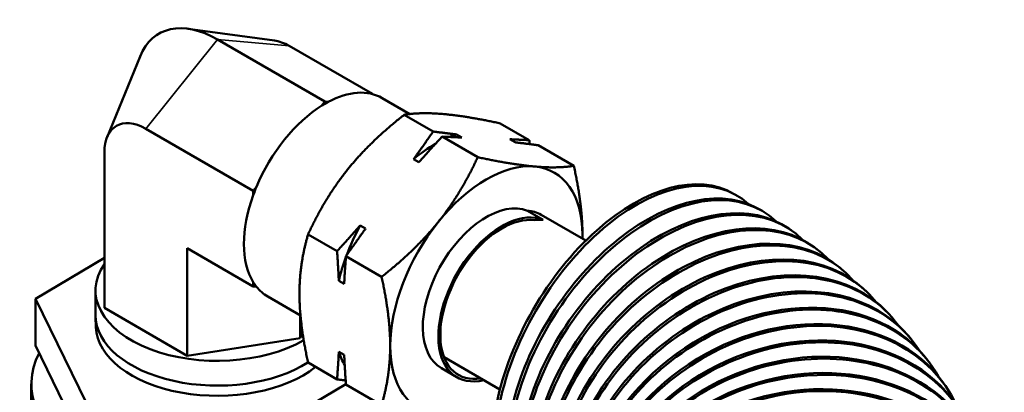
# Model space of a CAD drawing. Header units: inches. Extents: x 1 to 237, y 4 to 150.
# Tile 206 of 209: x 221.46 to 225.76, y 80.44 to 82.07. Entities that reach past the tile are written whole.
import ezdxf

# ---------------------------------------------------------------- set-up
doc = ezdxf.new("R2010")
doc.units = ezdxf.units.IN
doc.header["$LTSCALE"] = 7
doc.header["$MEASUREMENT"] = 0
doc.layers.add('Visible (ANSI)', color=7, linetype='Continuous', lineweight=50)
doc.layers.add('Visible Narrow (ANSI)', color=7, linetype='Continuous', lineweight=35)

msp = doc.modelspace()

# ---------------------------------------------------------------- linework, layer by layer
at = {"layer": 'Visible (ANSI)'}
for p, q in [((222.5695, 81.9798), (222.1921, 82.0313)), ((222.321, 81.9843), (222.7905, 81.7132)), ((222.6339, 81.9564), (222.9973, 81.7466)), ((221.8394, 81.5583), (221.9835, 81.9108)), ((222.7905, 81.7132), (222.7766, 81.696)), ((222.8044, 81.712), (222.7905, 81.7132)), ((223.1615, 81.6592), (223.0405, 81.729)), ((223.2628, 81.5829), (223.1363, 81.656)), ((222.0081, 81.5951), (222.4776, 81.324)), ((223.6825, 81.5454), (223.556, 81.6185)), ((223.4573, 81.4706), (223.3018, 81.5604)), ((223.364, 81.5701), (223.3875, 81.5565)), ((223.6202, 81.5358), (223.5968, 81.5493)), ((223.877, 81.4331), (223.7215, 81.5229)), ((221.8275, 80.8131), (221.8275, 81.4908)), ((223.2006, 81.4486), (223.1771, 81.4622)), ((222.4915, 81.3413), (222.4776, 81.324)), ((222.4776, 81.324), (222.4776, 81.3055)), ((224.5745, 81.3116), (224.5859, 81.3051)), ((223.7423, 81.1977), (223.6744, 81.2369)), ((223.7339, 81.2196), (223.9293, 81.1068)), ((224.6971, 81.2375), (224.7078, 81.2307)), ((222.9444, 81.1727), (222.9679, 81.1591)), ((224.8157, 81.1589), (224.8258, 81.1519)), ((222.8432, 81.0608), (222.7167, 81.1339)), ((222.1888, 81.0736), (222.4776, 80.9068)), ((222.1888, 80.6045), (222.1888, 81.0736)), ((224.93, 81.0756), (224.9395, 81.0683)), ((221.8275, 81.0309), (221.5264, 80.8525)), ((223.0377, 80.9485), (222.8821, 81.0383)), ((225.0398, 80.9873), (225.0486, 80.9798)), ((222.4776, 80.9253), (222.4776, 80.9068)), ((222.4776, 80.9068), (222.4915, 80.9055)), ((222.8744, 80.9182), (222.8509, 80.9317)), ((221.5264, 80.6484), (221.5264, 80.8525)), ((221.5264, 80.8525), (221.7488, 80.3969)), ((221.7888, 80.7812), (221.7888, 80.8894)), ((222.6836, 80.7804), (222.5405, 80.863)), ((225.1448, 80.8937), (225.1529, 80.8861)), ((222.1888, 80.6045), (221.8275, 80.8131)), ((221.7906, 80.7293), (221.7889, 80.7746)), ((222.6823, 80.6808), (222.6823, 80.7812)), ((225.2446, 80.7945), (225.2521, 80.7867)), ((222.6823, 80.6808), (222.1888, 80.6045)), ((222.6928, 80.7033), (222.6823, 80.6808)), ((225.3388, 80.6895), (225.3455, 80.6815)), ((221.5264, 80.6484), (221.7488, 80.1928)), ((222.8509, 80.6214), (222.8744, 80.6079)), ((223.3103, 80.5982), (223.5543, 80.4573)), ((222.8432, 80.5013), (222.7167, 80.5743)), ((225.4267, 80.5781), (225.4327, 80.57)), ((223.2988, 80.5499), (223.3667, 80.5107)), ((221.5085, 80.4812), (221.5085, 79.856)), ((222.5434, 80.2803), (222.882, 80.4809)), ((223.0377, 80.389), (222.8821, 80.4788)), ((225.5077, 80.4601), (225.5129, 80.4519))]:
    msp.add_line(p, q, dxfattribs=at)
for centre, major_axis, ratio, start_param, end_param in [((222.321, 81.5671), (-0.2555, 0.4425), 0.57735, 5.497787, 6.70372), ((222.6339, 81.7478), (0.1277, -0.2213), 0.57735, 2.356194, 2.721058), ((222.7905, 81.296), (0.25, 0.433), 0.57735, 0, 0.746102), ((222.7905, 81.296), (-0.25, -0.433), 0.57735, 3.966287, 4.934892), ((222.7905, 81.296), (-0.25, -0.433), 0.57735, 3.887694, 3.966287), ((222.0081, 81.3865), (-0.1277, 0.2212), 0.57735, 5.497787, 7.068583), ((223.2706, 81.0189), (-0.3116, -0.5397), 0.57735, 3.713237, 3.781719), ((223.2706, 81.0189), (-0.3116, -0.5397), 0.57735, 3.92203, 4.140745), ((223.4948, 80.8894), (0.2967, 0.514), 0.57735, 0.261799, 1.308997), ((224.137, 80.5538), (0.4375, 0.7578), 0.57735, 0, 3.141593), ((223.4948, 80.8894), (0.2967, 0.514), 0.57735, 5.497787, 6.544985), ((224.1484, 80.5473), (0.4375, 0.7578), 0.57735, 6.156809, 9.480108), ((224.2292, 80.4981), (0.4679, 0.7394), 0.60852, 0, 3.141593), ((222.7905, 81.296), (-0.25, -0.433), 0.57735, 4.934892, 5.013485), ((224.2399, 80.4914), (0.4679, 0.7394), 0.60852, 6.163386, 9.472575), ((224.3164, 80.4404), (0.4993, 0.7186), 0.638127, 0, 3.141593), ((222.7905, 81.296), (-0.25, -0.433), 0.57735, 5.013485, 5.982089), ((223.4948, 80.8894), (-0.196, -0.3395), 0.57735, 3.22211, 6.283185), ((224.3265, 80.4333), (0.4993, 0.7186), 0.638127, 6.168881, 9.465516), ((224.3983, 80.3806), (0.5317, 0.6949), 0.666096, 0, 3.141593), ((223.5627, 80.8502), (-0.196, -0.3395), 0.57735, 3.22211, 6.780549), ((223.5627, 80.8502), (-0.19, -0.3291), 0.57735, 3.37146, 6.718835), ((224.4748, 80.3192), (0.565, 0.6681), 0.692356, 0, 3.141593), ((223.5464, 80.8949), (0.1875, 0.3248), 0.57735, 0, 0.281532), ((223.6143, 80.8557), (0.1875, 0.3248), 0.57735, 0.281532, 0.438562), ((223.2706, 81.0189), (-0.3116, -0.5397), 0.57735, 4.760434, 4.992816), ((223.4948, 80.8894), (-0.2967, -0.514), 0.57735, 4.45059, 5.497787), ((224.4078, 80.3734), (0.5317, 0.6949), 0.666096, 6.17342, 9.45882), ((224.5456, 80.256), (0.5992, 0.6377), 0.716838, 0, 3.141593), ((224.4836, 80.3117), (0.565, 0.6681), 0.692356, 6.177099, 9.452403), ((223.4948, 80.8894), (0.2967, 0.514), 0.57735, 5.464558, 5.497787), ((224.5538, 80.2484), (0.5992, 0.6377), 0.716838, 6.179993, 9.4462), ((223.2706, 81.0189), (-0.3116, -0.5397), 0.57735, 5.007772, 5.187943), ((224.6107, 80.1915), (0.634, 0.6031), 0.73948, 0, 3.141593), ((222.321, 80.8894), (-0.5322, 0), 0.57735, 5.899469, 8.640082), ((224.6181, 80.1837), (0.634, 0.6031), 0.73948, 6.182164, 9.440167), ((224.6697, 80.1256), (0.6691, 0.5638), 0.760224, 0, 3.141593), ((222.7905, 81.296), (-0.25, -0.433), 0.57735, 5.982089, 6.060682), ((222.7905, 81.296), (-0.25, -0.433), 0.57735, 6.060682, 6.283185), ((224.6764, 80.1177), (0.6691, 0.5638), 0.760224, 6.183666, 9.432248), ((224.7226, 80.0586), (0.7041, 0.5195), 0.779016, 0, 3.121787), ((224.7693, 79.9907), (0.7384, 0.4694), 0.795809, 0, 3.090241), ((224.7286, 80.0505), (0.7041, 0.5195), 0.779016, 6.184558, 9.390186), ((222.321, 80.7812), (-0.5322, 0), 0.57735, 0, 2.408137), ((224.8095, 79.922), (0.7712, 0.4134), 0.810558, 0, 3.068763), ((222.321, 80.7359), (-0.5306, 0), 0.57735, 0.021457, 2.511067), ((224.7745, 79.9825), (0.7384, 0.4694), 0.795809, 6.184904, 9.359287), ((224.8432, 79.8526), (0.8015, 0.3511), 0.823228, 0, 3.056395), ((223.4948, 80.8894), (-0.2967, -0.514), 0.57735, 5.497787, 6.544985), ((224.8139, 79.9137), (0.7712, 0.4134), 0.810558, 6.184786, 9.338335), ((222.321, 80.4812), (-0.8125, 0), 0.57735, 5.992881, 9.194356), ((223.2706, 81.0189), (-0.3116, -0.5397), 0.57735, 5.807632, 5.962417), ((224.8704, 79.7829), (0.8281, 0.2826), 0.833783, 0, 3.051873), ((224.8733, 79.7745), (0.8281, 0.2826), 0.833783, 6.183587, 9.322078), ((224.8469, 79.8443), (0.8015, 0.3511), 0.823228, 6.184306, 9.326412), ((224.8909, 79.7129), (0.8499, 0.2083), 0.842199, 0, 3.053825), ((224.893, 79.7045), (0.8499, 0.2083), 0.842199, 6.182769, 9.324308)]:
    msp.add_ellipse(centre, major_axis=major_axis, ratio=ratio, start_param=start_param, end_param=end_param, dxfattribs=at)
for points, weights in [([(223.1363, 81.656), (222.9864, 81.5377), (222.889, 81.4166)], [1.08082679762, 1.07908713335, 1]), ([(223.3087, 81.6589), (223.2113, 81.6676), (223.1363, 81.656)], [1, 1.07908713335, 1.08082679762]), ([(223.556, 81.6185), (223.4061, 81.6502), (223.3087, 81.6589)], [1.08082679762, 1.07908713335, 1]), ([(223.1771, 81.4622), (223.2188, 81.5191), (223.2628, 81.5829)], [1, 1.01112012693, 1.00845067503]), ([(223.3018, 81.5604), (223.2479, 81.5024), (223.2006, 81.4486)], [1.00845067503, 1.01112012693, 1]), ([(223.2628, 81.5829), (223.3168, 81.5757), (223.364, 81.5701)], [1.00845067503, 1.01112012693, 1]), ([(223.3875, 81.5565), (223.3458, 81.5589), (223.3018, 81.5604)], [1, 1.01112012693, 1.00845067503]), ([(223.5968, 81.5493), (223.6385, 81.5469), (223.6825, 81.5454)], [1, 1.01112012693, 1.00845067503]), ([(223.6825, 81.5454), (223.6831, 81.5366), (223.6837, 81.5279)], [1.00845067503, 1.00879606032, 1.0089106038]), ([(223.7215, 81.5229), (223.6675, 81.5302), (223.6202, 81.5358)], [1.00845067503, 1.01112012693, 1]), ([(223.285, 81.1879), (223.3824, 81.3091), (223.4573, 81.4706)], [1, 1.07908713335, 1.08082679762]), ([(223.4573, 81.4706), (223.6073, 81.4389), (223.7046, 81.4302)], [1.08082679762, 1.07908713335, 1]), ([(222.889, 81.4166), (222.7916, 81.2954), (222.7167, 81.1339)], [1, 1.07908713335, 1.08082679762]), ([(223.7046, 81.4302), (223.802, 81.4215), (223.877, 81.4331)], [1, 1.07908713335, 1.08082679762]), ([(223.877, 81.4331), (223.9145, 81.2616), (223.9145, 81.1317)], [1.08082679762, 1.07908713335, 1]), ([(222.8432, 81.0608), (222.8971, 81.1189), (222.9444, 81.1727)], [1.00845067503, 1.01112012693, 1]), ([(222.9679, 81.1591), (222.9261, 81.1021), (222.8821, 81.0383)], [1, 1.01112012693, 1.00845067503]), ([(223.0377, 80.9485), (223.1876, 81.0668), (223.285, 81.1879)], [1.08082679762, 1.07908713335, 1]), ([(222.7167, 81.1339), (222.6792, 81.0056), (222.6792, 80.8757)], [1.08082679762, 1.07908713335, 1]), ([(223.9145, 81.1317), (223.9145, 81.1235), (223.9143, 81.1154)], [1, 1.0046393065, 1.00901245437]), ([(222.8509, 80.9317), (222.8481, 80.9927), (222.8432, 81.0608)], [1, 1.01112012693, 1.00845067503]), ([(222.8821, 81.0383), (222.8771, 80.9759), (222.8744, 80.9182)], [1.00845067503, 1.01112012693, 1]), ([(223.0751, 80.6471), (223.0751, 80.777), (223.0377, 80.9485)], [1, 1.07908713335, 1.08082679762]), ([(222.6792, 80.8757), (222.6792, 80.7459), (222.7167, 80.5743)], [1, 1.07908713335, 1.08082679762]), ([(223.0377, 80.389), (223.0751, 80.5173), (223.0751, 80.6471)], [1.08082679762, 1.07908713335, 1]), ([(222.8432, 80.5013), (222.8481, 80.5637), (222.8509, 80.6214)], [1.00845067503, 1.01112012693, 1]), ([(222.8744, 80.6079), (222.8771, 80.5469), (222.8821, 80.4788)], [1, 1.01112012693, 1.00845067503]), ([(222.8809, 80.4963), (222.8625, 80.4987), (222.8432, 80.5013)], [1.00859478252, 1.00940627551, 1.00845067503])]:
    msp.add_rational_spline(points, weights, degree=2, dxfattribs=at)
at = {"layer": 'Visible Narrow (ANSI)'}
for p, q in [((222.0081, 81.5951), (222.321, 81.9843)), ((222.321, 81.9843), (222.6339, 81.9564))]:
    msp.add_line(p, q, dxfattribs=at)

doc.saveas('drawing.dxf')
